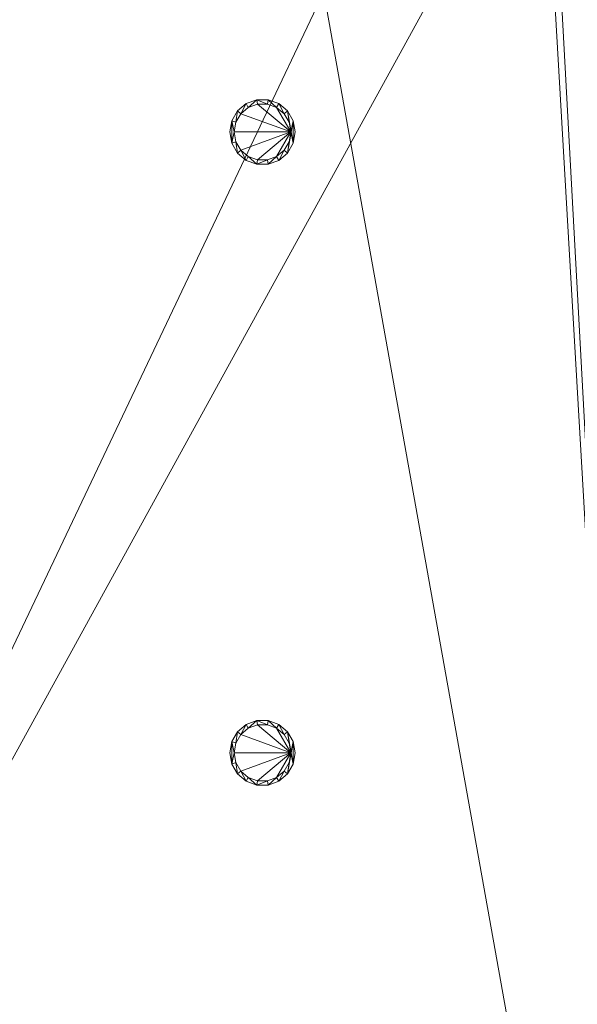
# Model space of a CAD drawing. Header units: inches. Extents: x -263 to 528, y -1 to 602.
# Tile 49 of 256: x -67 to -4, y 213 to 325. Entities that reach past the tile are written whole.
import ezdxf

# ---------------------------------------------------------------- set-up
doc = ezdxf.new("R2010")
doc.units = ezdxf.units.IN
doc.header["$MEASUREMENT"] = 0
doc.layers.add('Twindo - Lighting', color=7, linetype='Continuous')
doc.layers.add('Twindo - Slabs', color=7, linetype='Continuous')
doc.layers.add('Twindo - Lighting_Pen_No__10', color=1, linetype='Continuous', lineweight=18)

# ---------------------------------------------------------------- blocks, each defined once
blk = doc.blocks.new('Slab_D0BD3B49-249D-4DA8-80D4-D821BCE50D6B', base_point=(-249.5, 387))
at = {"layer": 'Twindo - Slabs', "lineweight": 0}
mesh = blk.add_polyface(dxfattribs=at)
corners = [(-192, 387), (-249.5, 387), (-249.5, 387, -6), (-192, 387, -6), (-89.75, 579.5), (-249.5, 579.5), (-192, 134.5), (-132, 134.5), (-132, 124.5), (10, 124.5), (10, 13.75), (161.5, 13.75), (161.5, 6.5), (252, 6.5), (252, 14), (415.5, 14), (415.5, 322.5), (222.5, 322.5), (222.5, 357.5), (-4, 357.5), (-4, 413), (101.5, 413), (101.5, 553.5), (-89.75, 553.5), (-249.5, 579.5, -6), (-192, 134.5, -6), (-89.75, 579.5, -6), (-89.75, 553.5, -6), (101.5, 553.5, -6), (101.5, 413, -6), (-4, 413, -6), (-4, 357.5, -6), (222.5, 357.5, -6), (222.5, 322.5, -6), (415.5, 322.5, -6), (415.5, 14, -6), (252, 14, -6), (252, 6.5, -6), (161.5, 6.5, -6), (161.5, 13.75, -6), (10, 13.75, -6), (10, 124.5, -6), (-132, 124.5, -6), (-132, 134.5, -6)]
mesh.append_faces([[corners[k] for k in face] for face in [(0, 1, 2, 3), (1, 5, 24, 2), (6, 0, 3, 25), (5, 4, 26, 24), (7, 6, 25, 43), (8, 7, 43, 42), (9, 8, 42, 41), (10, 9, 41, 40), (11, 10, 40, 39), (12, 11, 39, 38), (13, 12, 38, 37), (14, 13, 37, 36), (15, 14, 36, 35), (16, 15, 35, 34), (17, 16, 34, 33), (18, 17, 33, 32), (19, 18, 32, 31), (20, 19, 31, 30), (21, 20, 30, 29), (22, 21, 29, 28), (23, 22, 28, 27), (4, 23, 27, 26)]], dxfattribs={"color": 254})
mesh.append_faces([[corners[k] for k in face] for face in [(22, 20, 21), (16, 14, 15)]], dxfattribs={"vtx0": -1, "color": 254})
mesh.append_faces([[corners[k] for k in face] for face in [(28, 30, 27), (34, 36, 33)]], dxfattribs={"vtx0": -1, "vtx1": -1, "color": 254})
mesh.append_faces([[corners[k] for k in face] for face in [(4, 0, 7), (19, 23, 8), (19, 9, 11), (43, 3, 26), (42, 27, 31), (39, 41, 31)]], dxfattribs={"vtx0": -1, "vtx1": -1, "vtx2": -1, "color": 254})
mesh.append_faces([[corners[k] for k in face] for face in [(23, 7, 8), (19, 8, 9), (17, 11, 12), (17, 12, 13), (17, 13, 14), (3, 24, 26), (43, 26, 27), (39, 31, 32), (39, 32, 33)]], dxfattribs={"vtx0": -1, "vtx2": -1, "color": 254})
mesh.append_faces([[corners[k] for k in face] for face in [(29, 30, 28), (35, 36, 34)]], dxfattribs={"vtx1": -1, "color": 254})
mesh.append_faces([[corners[k] for k in face] for face in [(4, 5, 0), (23, 4, 7), (19, 20, 23), (22, 23, 20), (18, 19, 11), (17, 18, 11), (16, 17, 14), (42, 43, 27), (30, 31, 27), (41, 42, 31), (38, 39, 33), (37, 38, 33), (36, 37, 33)]], dxfattribs={"vtx1": -1, "vtx2": -1, "color": 254})
mesh.append_faces([[corners[k] for k in face] for face in [(5, 1, 0), (0, 6, 7), (9, 10, 11), (3, 2, 24), (43, 25, 3), (39, 40, 41)]], dxfattribs={"vtx2": -1, "color": 254})
blk = doc.blocks.new('Slab_C16FED3F-F51D-4887-95C2-45D370958F54', base_point=(-255.75, 595))
at = {"layer": 'Twindo - Slabs', "lineweight": 0}
mesh = blk.add_polyface(dxfattribs=at)
corners = [(95.5, 568, 128), (95.5, 570, 128), (-75.75, 570, 128), (-75.75, 595, 128), (-255.75, 595, 128), (-255.75, 379, 128), (-198, 379, 128), (-198, 134.5, 128), (-136, 134.5, 128), (-136, 110.5, 128), (6.5, 110.5, 128), (6.5, 6.5, 128), (315.5, 6.5, 128), (315.5, 8, 128), (378.5, 8, 128), (378.5, 6.5, 128), (523, 6.5, 128), (523, 132.25, 128), (421.5, 132.25, 128), (421.5, 333, 128), (239, 333, 128), (239, 391.5, 128), (240, 391.5, 128), (240, 457, 128), (237, 457, 128), (237, 568, 128), (201, 127.5, 128), (201, 128.13, 128), (244.5, 128.13, 128), (244.5, 127.5, 128), (244.5, 15, 128), (161.5, 15, 128), (161.5, 146.5, 128), (200.94, 146.5, 128), (201, 146.5, 128), (201, 128.5, 128), (95.5, 568, 101), (95.5, 570, 101), (-75.75, 570, 101), (-75.75, 595, 101), (-255.75, 595, 101), (-255.75, 379, 101), (-198, 379, 101), (-198, 134.5, 101), (-136, 134.5, 101), (-136, 110.5, 101), (6.5, 110.5, 101), (6.5, 6.5, 101), (315.5, 6.5, 101), (315.5, 8, 101), (378.5, 8, 101), (378.5, 6.5, 101), (523, 6.5, 101), (523, 132.25, 101), (421.5, 132.25, 101), (421.5, 333, 101), (239, 333, 101), (239, 391.5, 101), (240, 391.5, 101), (240, 457, 101), (237, 457, 101), (237, 568, 101), (201, 127.5, 120), (201, 128, 120), (201, 128.13, 120), (244.5, 128.13, 120), (244.5, 128, 120), (244.5, 127.5, 120), (244.5, 127.5, 101), (244.5, 15, 101), (161.5, 15, 101), (161.5, 146.5, 101), (200.94, 146.5, 101), (201, 146.5, 101), (201, 128.5, 114.5), (201, 127.5, 101)]
mesh.append_faces([[corners[k] for k in face] for face in [(36, 37, 1, 0), (37, 38, 2, 1), (38, 39, 3, 2), (39, 40, 4, 3), (40, 41, 5, 4), (41, 42, 6, 5), (42, 43, 7, 6), (43, 44, 8, 7), (44, 45, 9, 8), (45, 46, 10, 9), (46, 47, 11, 10), (47, 48, 12, 11), (48, 49, 13, 12), (49, 50, 14, 13), (50, 51, 15, 14), (51, 52, 16, 15), (52, 53, 17, 16), (53, 54, 18, 17), (54, 55, 19, 18), (55, 56, 20, 19), (56, 57, 21, 20), (57, 58, 22, 21), (58, 59, 23, 22), (59, 60, 24, 23), (60, 61, 25, 24), (61, 36, 0, 25), (28, 27, 64, 65), (69, 70, 31, 30), (70, 71, 32, 31), (33, 32, 71, 72), (33, 72, 73, 34), (34, 73, 74, 35), (62, 67, 66, 63), (65, 64, 63, 66), (67, 62, 75, 68), (72, 74, 73)]], dxfattribs={"color": 254})
mesh.append_faces([[corners[k] for k in face] for face in [(23, 21, 22), (27, 63, 64), (29, 66, 67), (29, 69, 30), (75, 74, 72), (52, 54, 53)]], dxfattribs={"vtx0": -1, "color": 254})
mesh.append_faces([[corners[k] for k in face] for face in [(16, 18, 15), (59, 57, 60)]], dxfattribs={"vtx0": -1, "vtx1": -1, "color": 254})
mesh.append_faces([[corners[k] for k in face] for face in [(3, 6, 8), (31, 0, 11), (0, 32, 34), (24, 34, 27), (20, 24, 27), (28, 30, 12), (20, 28, 13), (75, 26, 74), (44, 42, 39), (47, 36, 70), (75, 60, 56), (49, 68, 56)]], dxfattribs={"vtx0": -1, "vtx1": -1, "vtx2": -1, "color": 254})
mesh.append_faces([[corners[k] for k in face] for face in [(2, 8, 9), (2, 9, 10), (0, 10, 11), (20, 27, 28), (30, 11, 12), (28, 12, 13), (20, 13, 14), (18, 14, 15), (42, 40, 39), (44, 39, 38), (46, 38, 37), (46, 37, 36), (72, 36, 61), (75, 61, 60), (47, 70, 69), (49, 69, 68), (50, 56, 55), (50, 55, 54)]], dxfattribs={"vtx0": -1, "vtx2": -1, "color": 254})
mesh.append_faces([[corners[k] for k in face] for face in [(17, 18, 16), (58, 57, 59)]], dxfattribs={"vtx1": -1, "color": 254})
mesh.append_faces([[corners[k] for k in face] for face in [(3, 4, 6), (2, 3, 8), (1, 2, 10), (0, 1, 10), (31, 32, 0), (25, 0, 34), (24, 25, 34), (20, 21, 24), (23, 24, 21), (30, 31, 11), (19, 20, 14), (18, 19, 14), (45, 44, 38), (46, 45, 38), (47, 46, 36), (71, 70, 36), (72, 71, 36), (75, 72, 61), (57, 56, 60), (68, 75, 56), (48, 47, 69), (49, 48, 69), (50, 49, 56), (51, 50, 54), (52, 51, 54)]], dxfattribs={"vtx1": -1, "vtx2": -1, "color": 254})
mesh.append_faces([[corners[k] for k in face] for face in [(4, 5, 6), (6, 7, 8), (26, 35, 74), (42, 41, 40), (44, 43, 42)]], dxfattribs={"vtx2": -1, "color": 254})
mesh.append_faces([[corners[k] for k in face] for face in [(27, 26, 62, 63), (29, 28, 65, 66), (29, 67, 68, 69)]], dxfattribs={"vtx3": -1, "color": 254})
blk = doc.blocks.new('Slab_ED5BE3F0-089E-41BE-87EB-5EA2DDB2F362', base_point=(-198, 134.5))
at = {"layer": 'Twindo - Slabs', "lineweight": 0}
mesh = blk.add_polyface(dxfattribs=at)
corners = [(-198, 134.5, 254), (-198, 134.5, 246.5), (-136, 134.5, 246.5), (-136, 134.5, 254), (-198, 379, 254), (-198, 379, 246.5), (-75.75, 379, 246.5), (-75.75, 378, 246.5), (-9, 378, 246.5), (-9, 395.5, 246.5), (113, 395.5, 246.5), (113, 397.5, 246.5), (155, 397.5, 246.5), (155, 197, 246.5), (150.5, 197, 246.5), (150.5, 6.5, 246.5), (6.5, 6.5, 246.5), (6.5, 110.5, 246.5), (-136, 110.5, 246.5), (-136, 110.5, 254), (6.5, 110.5, 254), (6.5, 6.5, 254), (150.5, 6.5, 254), (150.5, 197, 254), (155, 197, 254), (155, 397.5, 254), (113, 397.5, 254), (113, 395.5, 254), (-9, 395.5, 254), (-9, 378, 254), (-75.75, 378, 254), (-75.75, 379, 254)]
mesh.append_faces([[corners[k] for k in face] for face in [(0, 1, 2, 3), (4, 5, 1, 0), (3, 2, 18, 19), (31, 6, 5, 4), (30, 7, 6, 31), (29, 8, 7, 30), (28, 9, 8, 29), (27, 10, 9, 28), (26, 11, 10, 27), (25, 12, 11, 26), (24, 13, 12, 25), (23, 14, 13, 24), (22, 15, 14, 23), (21, 16, 15, 22), (20, 17, 16, 21), (19, 18, 17, 20)]], dxfattribs={"color": 254})
mesh.append_faces([[corners[k] for k in face] for face in [(25, 23, 24)]], dxfattribs={"vtx0": -1, "color": 254})
mesh.append_faces([[corners[k] for k in face] for face in [(12, 14, 11)]], dxfattribs={"vtx0": -1, "vtx1": -1, "color": 254})
mesh.append_faces([[corners[k] for k in face] for face in [(2, 5, 6), (2, 6, 7), (18, 7, 8), (17, 8, 9), (17, 9, 10), (14, 10, 11), (30, 3, 19), (29, 19, 20), (27, 20, 21), (27, 21, 22), (27, 22, 23)]], dxfattribs={"vtx0": -1, "vtx2": -1, "color": 254})
mesh.append_faces([[corners[k] for k in face] for face in [(13, 14, 12)]], dxfattribs={"vtx1": -1, "color": 254})
mesh.append_faces([[corners[k] for k in face] for face in [(18, 2, 7), (17, 18, 8), (16, 17, 10), (15, 16, 10), (14, 15, 10), (31, 4, 3), (30, 31, 3), (29, 30, 19), (28, 29, 20), (27, 28, 20), (26, 27, 23), (25, 26, 23)]], dxfattribs={"vtx1": -1, "vtx2": -1, "color": 254})
mesh.append_faces([[corners[k] for k in face] for face in [(2, 1, 5), (4, 0, 3)]], dxfattribs={"vtx2": -1, "color": 254})
blk = doc.blocks.new('Lamp_025833AF-0FA6-402F-AA31-C6C3378E1DC7')
at = {"layer": 'Twindo - Lighting', "lineweight": 0}
mesh = blk.add_polyface(dxfattribs=at)
corners = [(-35.75, 312.5, 246), (-35.98, 313.78, 246), (-35.98, 313.78, 246.5), (-35.75, 312.5, 246.5), (-36.63, 314.91, 246), (-36.63, 314.91, 246.5), (-37.63, 315.75, 246), (-37.63, 315.75, 246.5), (-38.85, 316.19, 246), (-38.85, 316.19, 246.5), (-40.15, 316.19, 246), (-40.15, 316.19, 246.5), (-41.38, 315.75, 246), (-41.38, 315.75, 246.5), (-42.37, 314.91, 246), (-42.37, 314.91, 246.5), (-43.02, 313.78, 246), (-43.02, 313.78, 246.5), (-43.25, 312.5, 246), (-43.25, 312.5, 246.5), (-43.02, 311.22, 246), (-43.02, 311.22, 246.5), (-42.37, 310.09, 246), (-42.37, 310.09, 246.5), (-41.38, 309.25, 246), (-41.38, 309.25, 246.5), (-40.15, 308.81, 246), (-40.15, 308.81, 246.5), (-38.85, 308.81, 246), (-38.85, 308.81, 246.5), (-37.63, 309.25, 246), (-37.63, 309.25, 246.5), (-36.63, 310.09, 246), (-36.63, 310.09, 246.5), (-35.98, 311.22, 246), (-35.98, 311.22, 246.5), (-36.25, 312.5, 246), (-36.45, 311.39, 246), (-36.45, 311.39, 246.5), (-36.25, 312.5, 246.5), (-37.01, 310.41, 246), (-37.01, 310.41, 246.5), (-37.88, 309.69, 246), (-37.88, 309.69, 246.5), (-38.94, 309.3, 246), (-38.94, 309.3, 246.5), (-40.06, 309.3, 246), (-40.06, 309.3, 246.5), (-41.13, 309.69, 246), (-41.13, 309.69, 246.5), (-41.99, 310.41, 246), (-41.99, 310.41, 246.5), (-42.55, 311.39, 246), (-42.55, 311.39, 246.5), (-42.75, 312.5, 246), (-42.75, 312.5, 246.5), (-42.55, 313.61, 246), (-42.55, 313.61, 246.5), (-41.99, 314.59, 246), (-41.99, 314.59, 246.5), (-41.13, 315.31, 246), (-41.13, 315.31, 246.5), (-40.06, 315.7, 246), (-40.06, 315.7, 246.5), (-38.94, 315.7, 246), (-38.94, 315.7, 246.5), (-37.88, 315.31, 246), (-37.88, 315.31, 246.5), (-37.01, 314.59, 246), (-37.01, 314.59, 246.5), (-36.45, 313.61, 246), (-36.45, 313.61, 246.5)]
mesh.append_faces([[corners[k] for k in face] for face in [(0, 1, 2, 3), (1, 4, 5, 2), (4, 6, 7, 5), (6, 8, 9, 7), (8, 10, 11, 9), (10, 12, 13, 11), (12, 14, 15, 13), (14, 16, 17, 15), (16, 18, 19, 17), (18, 20, 21, 19), (20, 22, 23, 21), (22, 24, 25, 23), (24, 26, 27, 25), (26, 28, 29, 27), (28, 30, 31, 29), (30, 32, 33, 31), (32, 34, 35, 33), (34, 0, 3, 35), (36, 37, 38, 39), (37, 40, 41, 38), (40, 42, 43, 41), (42, 44, 45, 43), (44, 46, 47, 45), (46, 48, 49, 47), (48, 50, 51, 49), (50, 52, 53, 51), (52, 54, 55, 53), (54, 56, 57, 55), (56, 58, 59, 57), (58, 60, 61, 59), (60, 62, 63, 61), (62, 64, 65, 63), (64, 66, 67, 65), (66, 68, 69, 67), (68, 70, 71, 69), (70, 36, 39, 71)]], dxfattribs={"color": 9})
mesh.append_faces([[corners[k] for k in face] for face in [(20, 16, 54), (34, 36, 4), (17, 21, 55), (2, 39, 33)]], dxfattribs={"vtx0": -1, "vtx1": -1, "vtx2": -1, "color": 9})
mesh.append_faces([[corners[k] for k in face] for face in [(20, 54, 52), (56, 16, 14), (22, 52, 50), (58, 14, 12), (24, 50, 48), (60, 12, 10), (26, 48, 46), (26, 46, 44), (64, 10, 8), (28, 44, 42), (66, 8, 6), (30, 42, 40), (68, 6, 4), (32, 40, 37), (32, 37, 36), (34, 4, 1), (17, 55, 57), (53, 21, 23), (15, 57, 59), (51, 23, 25), (13, 59, 61), (49, 25, 27), (11, 61, 63), (11, 63, 65), (45, 27, 29), (9, 65, 67), (43, 29, 31), (7, 67, 69), (41, 31, 33), (5, 69, 71), (5, 71, 39), (2, 33, 35)]], dxfattribs={"vtx0": -1, "vtx2": -1, "color": 9})
mesh.append_faces([[corners[k] for k in face] for face in [(0, 34, 1), (3, 2, 35)]], dxfattribs={"vtx1": -1, "color": 9})
mesh.append_faces([[corners[k] for k in face] for face in [(56, 54, 16), (22, 20, 52), (58, 56, 14), (24, 22, 50), (60, 58, 12), (26, 24, 48), (62, 60, 10), (64, 62, 10), (28, 26, 44), (66, 64, 8), (30, 28, 42), (68, 66, 6), (32, 30, 40), (70, 68, 4), (36, 70, 4), (34, 32, 36), (53, 55, 21), (15, 17, 57), (51, 53, 23), (13, 15, 59), (49, 51, 25), (11, 13, 61), (47, 49, 27), (45, 47, 27), (9, 11, 65), (43, 45, 29), (7, 9, 67), (41, 43, 31), (5, 7, 69), (38, 41, 33), (39, 38, 33), (2, 5, 39)]], dxfattribs={"vtx1": -1, "vtx2": -1, "color": 9})
mesh.append_faces([[corners[k] for k in face] for face in [(20, 18, 16), (17, 19, 21)]], dxfattribs={"vtx2": -1, "color": 9})
mesh = blk.add_polyface(dxfattribs=at)
corners = [(-36.25, 312.5, 246.05), (-36.45, 311.39, 246.05), (-37.01, 310.41, 246.05), (-37.88, 309.69, 246.05), (-38.94, 309.3, 246.05), (-40.06, 309.3, 246.05), (-41.13, 309.69, 246.05), (-41.99, 310.41, 246.05), (-42.55, 311.39, 246.05), (-42.75, 312.5, 246.05), (-42.55, 313.61, 246.05), (-41.99, 314.59, 246.05), (-41.13, 315.31, 246.05), (-40.06, 315.7, 246.05), (-38.94, 315.7, 246.05), (-37.88, 315.31, 246.05), (-37.01, 314.59, 246.05), (-36.45, 313.61, 246.05)]
mesh.append_faces([[corners[k] for k in face] for face in [(0, 15, 16, 17)]], dxfattribs={"vtx0": -1, "color": 7})
mesh.append_faces([[corners[k] for k in face] for face in [(0, 3, 4, 5), (0, 5, 6, 7), (0, 7, 8, 9), (0, 9, 10, 11), (0, 11, 12, 13), (0, 13, 14, 15)]], dxfattribs={"vtx0": -1, "vtx3": -1, "color": 7})
mesh.append_faces([[corners[k] for k in face] for face in [(0, 1, 2, 3)]], dxfattribs={"vtx3": -1, "color": 7})
blk = doc.blocks.new('Lamp_FFF03C00-FA58-4C1C-BAC1-C16673FD7F85')
at = {"layer": 'Twindo - Lighting', "lineweight": 0}
mesh = blk.add_polyface(dxfattribs=at)
corners = [(-35.75, 241.5, 246), (-35.98, 242.78, 246), (-35.98, 242.78, 246.5), (-35.75, 241.5, 246.5), (-36.63, 243.91, 246), (-36.63, 243.91, 246.5), (-37.63, 244.75, 246), (-37.63, 244.75, 246.5), (-38.85, 245.19, 246), (-38.85, 245.19, 246.5), (-40.15, 245.19, 246), (-40.15, 245.19, 246.5), (-41.38, 244.75, 246), (-41.38, 244.75, 246.5), (-42.37, 243.91, 246), (-42.37, 243.91, 246.5), (-43.02, 242.78, 246), (-43.02, 242.78, 246.5), (-43.25, 241.5, 246), (-43.25, 241.5, 246.5), (-43.02, 240.22, 246), (-43.02, 240.22, 246.5), (-42.37, 239.09, 246), (-42.37, 239.09, 246.5), (-41.38, 238.25, 246), (-41.38, 238.25, 246.5), (-40.15, 237.81, 246), (-40.15, 237.81, 246.5), (-38.85, 237.81, 246), (-38.85, 237.81, 246.5), (-37.63, 238.25, 246), (-37.63, 238.25, 246.5), (-36.63, 239.09, 246), (-36.63, 239.09, 246.5), (-35.98, 240.22, 246), (-35.98, 240.22, 246.5), (-36.25, 241.5, 246), (-36.45, 240.39, 246), (-36.45, 240.39, 246.5), (-36.25, 241.5, 246.5), (-37.01, 239.41, 246), (-37.01, 239.41, 246.5), (-37.88, 238.69, 246), (-37.88, 238.69, 246.5), (-38.94, 238.3, 246), (-38.94, 238.3, 246.5), (-40.06, 238.3, 246), (-40.06, 238.3, 246.5), (-41.13, 238.69, 246), (-41.13, 238.69, 246.5), (-41.99, 239.41, 246), (-41.99, 239.41, 246.5), (-42.55, 240.39, 246), (-42.55, 240.39, 246.5), (-42.75, 241.5, 246), (-42.75, 241.5, 246.5), (-42.55, 242.61, 246), (-42.55, 242.61, 246.5), (-41.99, 243.59, 246), (-41.99, 243.59, 246.5), (-41.13, 244.31, 246), (-41.13, 244.31, 246.5), (-40.06, 244.7, 246), (-40.06, 244.7, 246.5), (-38.94, 244.7, 246), (-38.94, 244.7, 246.5), (-37.88, 244.31, 246), (-37.88, 244.31, 246.5), (-37.01, 243.59, 246), (-37.01, 243.59, 246.5), (-36.45, 242.61, 246), (-36.45, 242.61, 246.5)]
mesh.append_faces([[corners[k] for k in face] for face in [(0, 1, 2, 3), (1, 4, 5, 2), (4, 6, 7, 5), (6, 8, 9, 7), (8, 10, 11, 9), (10, 12, 13, 11), (12, 14, 15, 13), (14, 16, 17, 15), (16, 18, 19, 17), (18, 20, 21, 19), (20, 22, 23, 21), (22, 24, 25, 23), (24, 26, 27, 25), (26, 28, 29, 27), (28, 30, 31, 29), (30, 32, 33, 31), (32, 34, 35, 33), (34, 0, 3, 35), (36, 37, 38, 39), (37, 40, 41, 38), (40, 42, 43, 41), (42, 44, 45, 43), (44, 46, 47, 45), (46, 48, 49, 47), (48, 50, 51, 49), (50, 52, 53, 51), (52, 54, 55, 53), (54, 56, 57, 55), (56, 58, 59, 57), (58, 60, 61, 59), (60, 62, 63, 61), (62, 64, 65, 63), (64, 66, 67, 65), (66, 68, 69, 67), (68, 70, 71, 69), (70, 36, 39, 71)]], dxfattribs={"color": 9})
mesh.append_faces([[corners[k] for k in face] for face in [(20, 16, 54), (34, 36, 4), (17, 21, 55), (2, 39, 33)]], dxfattribs={"vtx0": -1, "vtx1": -1, "vtx2": -1, "color": 9})
mesh.append_faces([[corners[k] for k in face] for face in [(20, 54, 52), (56, 16, 14), (22, 52, 50), (58, 14, 12), (24, 50, 48), (60, 12, 10), (26, 48, 46), (26, 46, 44), (64, 10, 8), (28, 44, 42), (66, 8, 6), (30, 42, 40), (68, 6, 4), (32, 40, 37), (32, 37, 36), (34, 4, 1), (17, 55, 57), (53, 21, 23), (15, 57, 59), (51, 23, 25), (13, 59, 61), (49, 25, 27), (11, 61, 63), (11, 63, 65), (45, 27, 29), (9, 65, 67), (43, 29, 31), (7, 67, 69), (41, 31, 33), (5, 69, 71), (5, 71, 39), (2, 33, 35)]], dxfattribs={"vtx0": -1, "vtx2": -1, "color": 9})
mesh.append_faces([[corners[k] for k in face] for face in [(0, 34, 1), (3, 2, 35)]], dxfattribs={"vtx1": -1, "color": 9})
mesh.append_faces([[corners[k] for k in face] for face in [(56, 54, 16), (22, 20, 52), (58, 56, 14), (24, 22, 50), (60, 58, 12), (26, 24, 48), (62, 60, 10), (64, 62, 10), (28, 26, 44), (66, 64, 8), (30, 28, 42), (68, 66, 6), (32, 30, 40), (70, 68, 4), (36, 70, 4), (34, 32, 36), (53, 55, 21), (15, 17, 57), (51, 53, 23), (13, 15, 59), (49, 51, 25), (11, 13, 61), (47, 49, 27), (45, 47, 27), (9, 11, 65), (43, 45, 29), (7, 9, 67), (41, 43, 31), (5, 7, 69), (38, 41, 33), (39, 38, 33), (2, 5, 39)]], dxfattribs={"vtx1": -1, "vtx2": -1, "color": 9})
mesh.append_faces([[corners[k] for k in face] for face in [(20, 18, 16), (17, 19, 21)]], dxfattribs={"vtx2": -1, "color": 9})
mesh = blk.add_polyface(dxfattribs=at)
corners = [(-36.25, 241.5, 246.05), (-36.45, 240.39, 246.05), (-37.01, 239.41, 246.05), (-37.88, 238.69, 246.05), (-38.94, 238.3, 246.05), (-40.06, 238.3, 246.05), (-41.13, 238.69, 246.05), (-41.99, 239.41, 246.05), (-42.55, 240.39, 246.05), (-42.75, 241.5, 246.05), (-42.55, 242.61, 246.05), (-41.99, 243.59, 246.05), (-41.13, 244.31, 246.05), (-40.06, 244.7, 246.05), (-38.94, 244.7, 246.05), (-37.88, 244.31, 246.05), (-37.01, 243.59, 246.05), (-36.45, 242.61, 246.05)]
mesh.append_faces([[corners[k] for k in face] for face in [(0, 15, 16, 17)]], dxfattribs={"vtx0": -1, "color": 7})
mesh.append_faces([[corners[k] for k in face] for face in [(0, 3, 4, 5), (0, 5, 6, 7), (0, 7, 8, 9), (0, 9, 10, 11), (0, 11, 12, 13), (0, 13, 14, 15)]], dxfattribs={"vtx0": -1, "vtx3": -1, "color": 7})
mesh.append_faces([[corners[k] for k in face] for face in [(0, 1, 2, 3)]], dxfattribs={"vtx3": -1, "color": 7})

msp = doc.modelspace()

# ---------------------------------------------------------------- block references
at = {"layer": 'Twindo - Lighting_Pen_No__10', "color": 1, "linetype": 'Continuous', "lineweight": 18}
for name in ['Lamp_025833AF-0FA6-402F-AA31-C6C3378E1DC7', 'Lamp_FFF03C00-FA58-4C1C-BAC1-C16673FD7F85']:
    msp.add_blockref(name, (0, 0), dxfattribs=at)
at = {"layer": 'Twindo - Slabs', "color": 251, "linetype": 'Continuous', "lineweight": 18, "true_color": 0x4a4a4a}
for name, p in [('Slab_C16FED3F-F51D-4887-95C2-45D370958F54', (-255.75, 595)), ('Slab_D0BD3B49-249D-4DA8-80D4-D821BCE50D6B', (-249.5, 387)), ('Slab_ED5BE3F0-089E-41BE-87EB-5EA2DDB2F362', (-198, 134.5))]:
    msp.add_blockref(name, p, dxfattribs=at)

doc.saveas('drawing.dxf')
